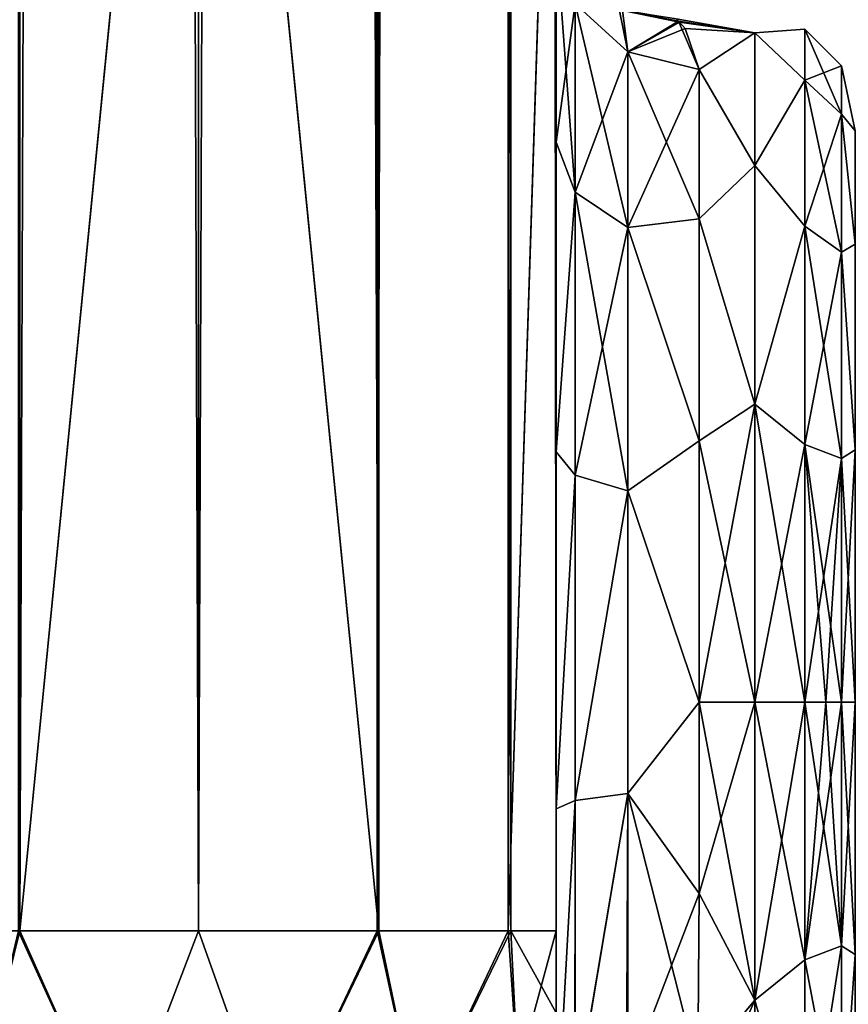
# Model space of a CAD drawing. Extents: x -23 to 470, y -1800 to 0.
# Tile 53 of 256: x 201 to 230, y -1783 to -1748. Entities that reach past the tile are written whole.
import ezdxf

# ---------------------------------------------------------------- set-up
doc = ezdxf.new("R2010")
doc.units = 0
doc.header["$LTSCALE"] = 17.087905
for name, color, linetype in [('213', 7, 'CONTINUOUS'), ('216', 7, 'CONTINUOUS'), ('217', 7, 'CONTINUOUS'), ('231', 7, 'CONTINUOUS'), ('232', 7, 'CONTINUOUS'), ('233', 7, 'CONTINUOUS'), ('234', 7, 'CONTINUOUS'), ('237', 7, 'CONTINUOUS'), ('238', 7, 'CONTINUOUS'), ('241', 7, 'CONTINUOUS'), ('242', 7, 'CONTINUOUS'), ('260', 7, 'CONTINUOUS'), ('262', 7, 'CONTINUOUS'), ('268', 7, 'CONTINUOUS')]:
    doc.layers.add(name, color=color, linetype=linetype)

msp = doc.modelspace()

# ---------------------------------------------------------------- linework, layer by layer
at = {"layer": '213', "linetype": 'CONTINUOUS'}
for points in [[(219.55, -1728.15, -20.5), (219.55, -1733.179, -19.874), (219.55, -1752.418, -21.378), (219.55, -1728.15, -20.5)], [(219.55, -1736.977, -22.507), (219.55, -1728.15, -20.5), (219.55, -1752.418, -21.378), (219.55, -1736.977, -22.507)], [(219.55, -1728.15, -102.5), (219.55, -1736.981, -100.492), (219.55, -1780, -102.5), (219.55, -1728.15, -102.5)], [(219.55, -1782.865, 101.931), (219.55, -1783.734, 101.5), (219.55, -1728.15, 102.5), (219.55, -1782.865, 101.931)], [(219.55, -1728.15, 102.5), (219.55, -1783.734, 101.5), (219.55, -1736.977, 100.493), (219.55, -1728.15, 102.5)], [(219.55, -1780, 102.5), (219.55, -1782.865, 101.931), (219.55, -1728.15, 102.5), (219.55, -1780, 102.5)], [(219.55, -1728.15, 20.5), (219.55, -1736.981, 22.508), (219.55, -1752.418, 21.378), (219.55, -1728.15, 20.5)], [(219.55, -1733.303, 19.842), (219.55, -1728.15, 20.5), (219.55, -1752.418, 21.378), (219.55, -1733.303, 19.842)], [(219.55, -1733.179, -19.874), (219.55, -1737.888, -18.039), (219.55, -1752.418, -21.378), (219.55, -1733.179, -19.874)], [(219.55, -1737.976, 17.992), (219.55, -1733.303, 19.842), (219.55, -1752.418, 21.378), (219.55, -1737.976, 17.992)], [(219.55, -1744.158, -28.196), (219.55, -1736.977, -22.507), (219.55, -1763.25, -27.648), (219.55, -1744.158, -28.196)], [(219.55, -1763.25, -27.648), (219.55, -1736.977, -22.507), (219.55, -1752.418, -21.378), (219.55, -1763.25, -27.648)], [(219.55, -1736.977, -63.507), (219.55, -1736.981, -59.492), (219.55, -1787.5, -95), (219.55, -1736.977, -63.507)], [(219.55, -1744.158, -69.196), (219.55, -1736.977, -63.507), (219.55, -1787.5, -95), (219.55, -1744.158, -69.196)], [(219.55, -1736.981, 63.508), (219.55, -1787.5, 24.51), (219.55, -1736.977, 59.493), (219.55, -1736.981, 63.508)], [(219.55, -1736.977, 59.493), (219.55, -1787.5, 24.51), (219.55, -1744.158, 53.804), (219.55, -1736.977, 59.493)], [(219.55, -1786.933, 97.86), (219.55, -1787.5, 95), (219.55, -1736.977, 100.493), (219.55, -1786.933, 97.86)], [(219.55, -1736.977, 100.493), (219.55, -1787.5, 95), (219.55, -1744.158, 94.804), (219.55, -1736.977, 100.493)], [(219.55, -1786.5, 98.734), (219.55, -1786.933, 97.86), (219.55, -1736.977, 100.493), (219.55, -1786.5, 98.734)], [(219.55, -1785.305, 100.301), (219.55, -1786.5, 98.734), (219.55, -1736.977, 100.493), (219.55, -1785.305, 100.301)], [(219.55, -1783.734, 101.5), (219.55, -1785.305, 100.301), (219.55, -1736.977, 100.493), (219.55, -1783.734, 101.5)], [(219.55, -1736.981, -59.492), (219.55, -1744.161, -53.801), (219.55, -1787.5, -95), (219.55, -1736.981, -59.492)], [(219.55, -1736.981, -100.492), (219.55, -1744.161, -94.801), (219.55, -1785.305, -100.301), (219.55, -1736.981, -100.492)], [(219.55, -1780, -102.5), (219.55, -1736.981, -100.492), (219.55, -1782.865, -101.931), (219.55, -1780, -102.5)], [(219.55, -1782.865, -101.931), (219.55, -1736.981, -100.492), (219.55, -1783.734, -101.5), (219.55, -1782.865, -101.931)], [(219.55, -1783.734, -101.5), (219.55, -1736.981, -100.492), (219.55, -1785.305, -100.301), (219.55, -1783.734, -101.5)], [(219.55, -1744.161, 69.199), (219.55, -1787.5, 24.51), (219.55, -1736.981, 63.508), (219.55, -1744.161, 69.199)], [(219.55, -1736.981, 22.508), (219.55, -1744.161, 28.199), (219.55, -1763.25, 27.648), (219.55, -1736.981, 22.508)], [(219.55, -1752.418, 21.378), (219.55, -1736.981, 22.508), (219.55, -1763.25, 27.648), (219.55, -1752.418, 21.378)], [(219.55, -1737.888, -18.039), (219.55, -1742.004, -15.11), (219.55, -1752.418, -21.378), (219.55, -1737.888, -18.039)], [(219.55, -1742.04, 15.078), (219.55, -1737.976, 17.992), (219.55, -1752.418, 21.378), (219.55, -1742.04, 15.078)], [(219.55, -1742.004, -15.11), (219.55, -1745.277, -11.265), (219.55, -1752.418, -21.378), (219.55, -1742.004, -15.11)], [(219.55, -1745.277, 11.265), (219.55, -1742.04, 15.078), (219.55, -1752.418, 21.378), (219.55, -1745.277, 11.265)], [(219.55, -1748.128, -36.417), (219.55, -1744.158, -28.196), (219.55, -1775.732, -28.753), (219.55, -1748.128, -36.417)], [(219.55, -1775.732, -28.753), (219.55, -1744.158, -28.196), (219.55, -1763.25, -27.648), (219.55, -1775.732, -28.753)], [(219.55, -1748.128, -77.417), (219.55, -1744.158, -69.196), (219.55, -1787.5, -95), (219.55, -1748.128, -77.417)], [(219.55, -1787.5, 95), (219.55, -1787.5, 24.51), (219.55, -1744.158, 94.804), (219.55, -1787.5, 95)], [(219.55, -1744.158, 94.804), (219.55, -1787.5, 24.51), (219.55, -1748.128, 86.583), (219.55, -1744.158, 94.804)], [(219.55, -1744.158, 53.804), (219.55, -1787.5, 24.51), (219.55, -1748.128, 45.583), (219.55, -1744.158, 53.804)], [(219.55, -1744.161, -53.801), (219.55, -1748.129, -45.579), (219.55, -1787.5, -95), (219.55, -1744.161, -53.801)], [(219.55, -1744.161, -94.801), (219.55, -1748.129, -86.579), (219.55, -1787.5, -95), (219.55, -1744.161, -94.801)], [(219.55, -1785.305, -100.301), (219.55, -1744.161, -94.801), (219.55, -1786.5, -98.734), (219.55, -1785.305, -100.301)], [(219.55, -1786.5, -98.734), (219.55, -1744.161, -94.801), (219.55, -1786.933, -97.86), (219.55, -1786.5, -98.734)], [(219.55, -1786.933, -97.86), (219.55, -1744.161, -94.801), (219.55, -1787.5, -95), (219.55, -1786.933, -97.86)], [(219.55, -1748.129, 77.421), (219.55, -1787.5, 24.51), (219.55, -1744.161, 69.199), (219.55, -1748.129, 77.421)], [(219.55, -1744.161, 28.199), (219.55, -1748.129, 36.421), (219.55, -1775.732, 28.753), (219.55, -1744.161, 28.199)], [(219.55, -1763.25, 27.648), (219.55, -1744.161, 28.199), (219.55, -1775.732, 28.753), (219.55, -1763.25, 27.648)], [(219.55, -1748.129, -45.579), (219.55, -1748.128, -36.417), (219.55, -1787.5, -95), (219.55, -1748.129, -45.579)], [(219.55, -1787.5, -95), (219.55, -1748.128, -36.417), (219.55, -1775.732, -28.753), (219.55, -1787.5, -95)], [(219.55, -1748.129, -86.579), (219.55, -1748.128, -77.417), (219.55, -1787.5, -95), (219.55, -1748.129, -86.579)], [(219.55, -1748.128, 86.583), (219.55, -1787.5, 24.51), (219.55, -1748.129, 77.421), (219.55, -1748.128, 86.583)], [(219.55, -1748.128, 45.583), (219.55, -1787.5, 24.51), (219.55, -1775.732, 28.753), (219.55, -1748.128, 45.583)], [(219.55, -1748.129, 36.421), (219.55, -1748.128, 45.583), (219.55, -1775.732, 28.753), (219.55, -1748.129, 36.421)], [(219.55, -1787.5, -24.51), (219.55, -1787.5, -95), (219.55, -1775.732, -28.753), (219.55, -1787.5, -24.51)]]:
    msp.add_3dface(points, dxfattribs=at)
at = {"layer": '216', "linetype": 'CONTINUOUS'}
for points in [[(224.553, -1778.684, 23.05), (226.5, -1772, 24), (224.55, -1772, 24), (224.553, -1778.684, 23.05)], [(226.5, -1772, -24), (226.5, -1782.413, -21.623), (224.55, -1772, -24), (226.5, -1772, -24)], [(224.55, -1772, -24), (226.5, -1782.413, -21.623), (224.553, -1778.685, -23.05), (224.55, -1772, -24)], [(226.5, -1782.413, 21.623), (226.5, -1772, 24), (224.553, -1778.684, 23.05), (226.5, -1782.413, 21.623)], [(224.5, -1784.819, 20.289), (226.5, -1782.413, 21.623), (224.553, -1778.684, 23.05), (224.5, -1784.819, 20.289)], [(224.553, -1778.685, -23.05), (226.5, -1782.413, -21.623), (224.5, -1784.808, -20.297), (224.553, -1778.685, -23.05)], [(226.5, -1790.764, 14.964), (226.5, -1782.413, 21.623), (224.005, -1788.077, 17.819), (226.5, -1790.764, 14.964)], [(224.005, -1788.077, 17.819), (226.5, -1782.413, 21.623), (224.5, -1784.819, 20.289), (224.005, -1788.077, 17.819)], [(226.5, -1782.413, -21.623), (226.5, -1790.764, -14.964), (224.5, -1784.808, -20.297), (226.5, -1782.413, -21.623)]]:
    msp.add_3dface(points, dxfattribs=at)
at = {"layer": '217', "linetype": 'CONTINUOUS'}
for points in [[(223.859, -1748.224, 3.268), (226.5, -1748.602, -5.341), (223.745, -1748.114, -2.339), (223.859, -1748.224, 3.268)], [(223.745, -1748.114, -2.339), (226.5, -1748.602, -5.341), (223.828, -1748.194, -3.048), (223.745, -1748.114, -2.339)], [(223.828, -1748.194, -3.048), (226.5, -1748.602, -5.341), (224.55, -1749.885, -9.323), (223.828, -1748.194, -3.048)], [(224.06, -1748.453, 4.64), (226.5, -1748.602, -5.341), (223.859, -1748.224, 3.268), (224.06, -1748.453, 4.64)], [(226.5, -1748.602, 5.341), (226.5, -1748.602, -5.341), (224.06, -1748.453, 4.64), (226.5, -1748.602, 5.341)], [(224.55, -1749.885, 9.323), (226.5, -1748.602, 5.341), (224.06, -1748.453, 4.64), (224.55, -1749.885, 9.323)], [(226.5, -1748.602, -5.341), (226.5, -1753.236, -14.964), (224.55, -1749.885, -9.323), (226.5, -1748.602, -5.341)], [(226.5, -1753.236, 14.964), (226.5, -1748.602, 5.341), (224.55, -1749.885, 9.323), (226.5, -1753.236, 14.964)], [(224.55, -1749.885, -9.323), (226.5, -1753.236, -14.964), (224.55, -1755.1, -17.041), (224.55, -1749.885, -9.323)], [(224.55, -1755.1, 17.041), (226.5, -1753.236, 14.964), (224.55, -1749.885, 9.323), (224.55, -1755.1, 17.041)], [(226.5, -1753.236, -14.964), (226.5, -1761.587, -21.623), (224.55, -1755.1, -17.041), (226.5, -1753.236, -14.964)], [(226.5, -1761.587, 21.623), (226.5, -1753.236, 14.964), (224.55, -1755.1, 17.041), (226.5, -1761.587, 21.623)], [(224.55, -1755.1, -17.041), (226.5, -1761.587, -21.623), (224.55, -1762.862, -22.192), (224.55, -1755.1, -17.041)], [(224.55, -1762.862, 22.192), (226.5, -1761.587, 21.623), (224.55, -1755.1, 17.041), (224.55, -1762.862, 22.192)], [(224.55, -1772, 24), (226.5, -1772, 24), (226.5, -1761.587, 21.623), (224.55, -1772, 24)], [(226.5, -1761.587, -21.623), (226.5, -1772, -24), (224.55, -1762.862, -22.192), (226.5, -1761.587, -21.623)], [(224.55, -1772, 24), (226.5, -1761.587, 21.623), (224.55, -1762.862, 22.192), (224.55, -1772, 24)], [(226.5, -1772, -24), (224.55, -1772, -24), (224.55, -1762.862, -22.192), (226.5, -1772, -24)]]:
    msp.add_3dface(points, dxfattribs=at)
at = {"layer": '231', "linetype": 'CONTINUOUS'}
for points in [[(219.55, -1745.277, 11.265), (219.55, -1752.418, 21.378), (220.221, -1747.582, 10.293), (219.55, -1745.277, 11.265)], [(220.221, -1747.582, 10.293), (219.55, -1752.418, 21.378), (220.221, -1754.173, 19.606), (220.221, -1747.582, 10.293)], [(222.055, -1749.27, 9.582), (220.221, -1747.582, 10.293), (220.221, -1754.173, 19.606), (222.055, -1749.27, 9.582)], [(222.055, -1755.405, 18.251), (222.055, -1749.27, 9.582), (220.221, -1754.173, 19.606), (222.055, -1755.405, 18.251)], [(224.55, -1749.885, 9.323), (222.055, -1749.27, 9.582), (222.055, -1755.405, 18.251), (224.55, -1749.885, 9.323)], [(224.55, -1755.1, 17.041), (224.55, -1749.885, 9.323), (222.055, -1755.405, 18.251), (224.55, -1755.1, 17.041)], [(219.55, -1752.418, 21.378), (219.55, -1763.25, 27.648), (220.221, -1754.173, 19.606), (219.55, -1752.418, 21.378)], [(220.221, -1754.173, 19.606), (219.55, -1763.25, 27.648), (220.221, -1764.069, 25.284), (220.221, -1754.173, 19.606)], [(222.055, -1755.405, 18.251), (220.221, -1754.173, 19.606), (220.221, -1764.069, 25.284), (222.055, -1755.405, 18.251)], [(224.55, -1762.862, 22.192), (224.55, -1755.1, 17.041), (222.055, -1755.405, 18.251), (224.55, -1762.862, 22.192)], [(222.055, -1764.617, 23.536), (222.055, -1755.405, 18.251), (220.221, -1764.069, 25.284), (222.055, -1764.617, 23.536)], [(222.055, -1764.617, 23.536), (224.55, -1762.862, 22.192), (222.055, -1755.405, 18.251), (222.055, -1764.617, 23.536)], [(224.55, -1772, 24), (224.55, -1762.862, 22.192), (222.055, -1764.617, 23.536), (224.55, -1772, 24)], [(219.55, -1763.25, 27.648), (219.55, -1775.732, 28.753), (220.221, -1764.069, 25.284), (219.55, -1763.25, 27.648)], [(220.221, -1764.069, 25.284), (219.55, -1775.732, 28.753), (220.221, -1775.434, 26.275), (220.221, -1764.069, 25.284)], [(222.055, -1764.617, 23.536), (220.221, -1764.069, 25.284), (220.221, -1775.434, 26.275), (222.055, -1764.617, 23.536)], [(222.055, -1775.197, 24.459), (222.055, -1764.617, 23.536), (220.221, -1775.434, 26.275), (222.055, -1775.197, 24.459)], [(222.055, -1775.197, 24.459), (224.55, -1772, 24), (222.055, -1764.617, 23.536), (222.055, -1775.197, 24.459)], [(224.553, -1778.684, 23.05), (224.55, -1772, 24), (222.055, -1775.197, 24.459), (224.553, -1778.684, 23.05)], [(219.55, -1775.732, 28.753), (219.55, -1787.5, 24.51), (220.221, -1775.434, 26.275), (219.55, -1775.732, 28.753)], [(220.221, -1775.434, 26.275), (219.55, -1787.5, 24.51), (220.221, -1786.163, 22.396), (220.221, -1775.434, 26.275)], [(222.055, -1775.197, 24.459), (220.221, -1775.434, 26.275), (220.221, -1786.163, 22.396), (222.055, -1775.197, 24.459)], [(222.055, -1775.197, 24.459), (220.221, -1786.163, 22.396), (222.055, -1785.184, 20.848), (222.055, -1775.197, 24.459)], [(222.055, -1785.184, 20.848), (224.553, -1778.684, 23.05), (222.055, -1775.197, 24.459), (222.055, -1785.184, 20.848)], [(224.5, -1784.819, 20.289), (224.553, -1778.684, 23.05), (222.055, -1785.184, 20.848), (224.5, -1784.819, 20.289)]]:
    msp.add_3dface(points, dxfattribs=at)
at = {"layer": '232', "linetype": 'CONTINUOUS'}
for points in [[(219.55, -1752.418, -21.378), (219.55, -1745.277, -11.265), (220.221, -1754.173, -19.606), (219.55, -1752.418, -21.378)], [(220.221, -1754.173, -19.606), (219.55, -1745.277, -11.265), (220.221, -1747.582, -10.293), (220.221, -1754.173, -19.606)], [(222.055, -1749.27, -9.582), (222.055, -1755.406, -18.251), (220.221, -1747.582, -10.293), (222.055, -1749.27, -9.582)], [(222.055, -1755.406, -18.251), (220.221, -1754.173, -19.606), (220.221, -1747.582, -10.293), (222.055, -1755.406, -18.251)], [(224.55, -1749.885, -9.323), (224.55, -1755.1, -17.041), (222.055, -1749.27, -9.582), (224.55, -1749.885, -9.323)], [(222.055, -1749.27, -9.582), (224.55, -1755.1, -17.041), (222.055, -1755.406, -18.251), (222.055, -1749.27, -9.582)], [(219.55, -1763.25, -27.648), (219.55, -1752.418, -21.378), (220.221, -1754.173, -19.606), (219.55, -1763.25, -27.648)], [(220.221, -1764.069, -25.284), (219.55, -1763.25, -27.648), (220.221, -1754.173, -19.606), (220.221, -1764.069, -25.284)], [(222.055, -1755.406, -18.251), (222.055, -1764.617, -23.536), (220.221, -1754.173, -19.606), (222.055, -1755.406, -18.251)], [(222.055, -1764.617, -23.536), (220.221, -1764.069, -25.284), (220.221, -1754.173, -19.606), (222.055, -1764.617, -23.536)], [(224.55, -1755.1, -17.041), (224.55, -1762.862, -22.192), (222.055, -1755.406, -18.251), (224.55, -1755.1, -17.041)], [(222.055, -1755.406, -18.251), (224.55, -1762.862, -22.192), (222.055, -1764.617, -23.536), (222.055, -1755.406, -18.251)], [(224.55, -1762.862, -22.192), (224.55, -1772, -24), (222.055, -1764.617, -23.536), (224.55, -1762.862, -22.192)], [(219.55, -1775.732, -28.753), (219.55, -1763.25, -27.648), (220.221, -1764.069, -25.284), (219.55, -1775.732, -28.753)], [(220.221, -1775.434, -26.275), (219.55, -1775.732, -28.753), (220.221, -1764.069, -25.284), (220.221, -1775.434, -26.275)], [(222.055, -1764.617, -23.536), (220.221, -1775.434, -26.275), (220.221, -1764.069, -25.284), (222.055, -1764.617, -23.536)], [(222.055, -1764.617, -23.536), (222.055, -1775.197, -24.459), (220.221, -1775.434, -26.275), (222.055, -1764.617, -23.536)], [(222.055, -1764.617, -23.536), (224.55, -1772, -24), (222.055, -1775.197, -24.459), (222.055, -1764.617, -23.536)], [(224.55, -1772, -24), (224.553, -1778.685, -23.05), (222.055, -1775.197, -24.459), (224.55, -1772, -24)], [(219.55, -1787.5, -24.51), (219.55, -1775.732, -28.753), (220.221, -1775.434, -26.275), (219.55, -1787.5, -24.51)], [(220.207, -1786.175, -22.416), (219.55, -1787.5, -24.51), (220.221, -1775.434, -26.275), (220.207, -1786.175, -22.416)], [(222.055, -1775.197, -24.459), (222.015, -1785.197, -20.868), (220.207, -1786.175, -22.416), (222.055, -1775.197, -24.459)], [(222.055, -1775.197, -24.459), (220.207, -1786.175, -22.416), (220.221, -1775.434, -26.275), (222.055, -1775.197, -24.459)], [(222.055, -1775.197, -24.459), (224.5, -1784.808, -20.297), (222.015, -1785.197, -20.868), (222.055, -1775.197, -24.459)], [(224.553, -1778.685, -23.05), (224.5, -1784.808, -20.297), (222.055, -1775.197, -24.459), (224.553, -1778.685, -23.05)]]:
    msp.add_3dface(points, dxfattribs=at)
at = {"layer": '233', "linetype": 'CONTINUOUS'}
for points in [[(226.5, -1748.602, -5.341), (226.5, -1748.602, 5.341), (228.248, -1748.468, 0), (226.5, -1748.602, -5.341)], [(226.5, -1748.602, -5.341), (228.248, -1748.468, 0), (228.248, -1750.259, -9.005), (226.5, -1748.602, -5.341)], [(226.5, -1748.602, 5.341), (228.248, -1750.259, 9.005), (228.248, -1748.468, 0), (226.5, -1748.602, 5.341)], [(226.5, -1753.236, -14.964), (226.5, -1748.602, -5.341), (228.248, -1750.259, -9.005), (226.5, -1753.236, -14.964)], [(226.5, -1748.602, 5.341), (226.5, -1753.236, 14.964), (228.248, -1750.259, 9.005), (226.5, -1748.602, 5.341)], [(228.248, -1748.468, 0), (229.531, -1751.444, -8.515), (228.248, -1750.259, -9.005), (228.248, -1748.468, 0)], [(228.248, -1750.259, 9.005), (229.531, -1749.75, 0), (228.248, -1748.468, 0), (228.248, -1750.259, 9.005)], [(229.531, -1749.75, 0), (229.531, -1751.444, -8.515), (228.248, -1748.468, 0), (229.531, -1749.75, 0)], [(229.531, -1751.444, 8.515), (229.531, -1749.75, 0), (228.248, -1750.259, 9.005), (229.531, -1751.444, 8.515)], [(230, -1752.022, 4.582), (230, -1752.022, -4.582), (229.531, -1749.75, 0), (230, -1752.022, 4.582)], [(229.531, -1751.444, 8.515), (230, -1752.022, 4.582), (229.531, -1749.75, 0), (229.531, -1751.444, 8.515)], [(229.531, -1749.75, 0), (230, -1752.022, -4.582), (229.531, -1751.444, -8.515), (229.531, -1749.75, 0)], [(226.5, -1753.236, -14.964), (228.248, -1750.259, -9.005), (228.248, -1755.36, -16.64), (226.5, -1753.236, -14.964)], [(226.5, -1753.236, 14.964), (228.248, -1755.36, 16.64), (228.248, -1750.259, 9.005), (226.5, -1753.236, 14.964)], [(228.248, -1750.259, -9.005), (229.531, -1756.267, -15.733), (228.248, -1755.36, -16.64), (228.248, -1750.259, -9.005)], [(229.531, -1751.444, -8.515), (229.531, -1756.267, -15.733), (228.248, -1750.259, -9.005), (229.531, -1751.444, -8.515)], [(228.248, -1755.36, 16.64), (229.531, -1751.444, 8.515), (228.248, -1750.259, 9.005), (228.248, -1755.36, 16.64)], [(229.531, -1756.267, 15.733), (229.531, -1751.444, 8.515), (228.248, -1755.36, 16.64), (229.531, -1756.267, 15.733)], [(230, -1755.991, 12.803), (230, -1752.022, 4.582), (229.531, -1751.444, 8.515), (230, -1755.991, 12.803)], [(229.531, -1756.267, 15.733), (230, -1755.991, 12.803), (229.531, -1751.444, 8.515), (229.531, -1756.267, 15.733)], [(230, -1752.022, -4.582), (230, -1755.991, -12.803), (229.531, -1751.444, -8.515), (230, -1752.022, -4.582)], [(229.531, -1751.444, -8.515), (230, -1755.991, -12.803), (229.531, -1756.267, -15.733), (229.531, -1751.444, -8.515)], [(226.5, -1761.587, -21.623), (226.5, -1753.236, -14.964), (228.248, -1755.36, -16.64), (226.5, -1761.587, -21.623)], [(226.5, -1753.236, 14.964), (226.5, -1761.587, 21.623), (228.248, -1755.36, 16.64), (226.5, -1753.236, 14.964)], [(226.5, -1761.587, -21.623), (228.248, -1755.36, -16.64), (228.248, -1762.995, -21.741), (226.5, -1761.587, -21.623)], [(226.5, -1761.587, 21.623), (228.248, -1762.995, 21.741), (228.248, -1755.36, 16.64), (226.5, -1761.587, 21.623)], [(228.248, -1755.36, -16.64), (229.531, -1763.485, -20.556), (228.248, -1762.995, -21.741), (228.248, -1755.36, -16.64)], [(229.531, -1756.267, -15.733), (229.531, -1763.485, -20.556), (228.248, -1755.36, -16.64), (229.531, -1756.267, -15.733)], [(228.248, -1762.995, 21.741), (229.531, -1756.267, 15.733), (228.248, -1755.36, 16.64), (228.248, -1762.995, 21.741)], [(230, -1763.173, 18.494), (230, -1755.991, 12.803), (229.531, -1756.267, 15.733), (230, -1763.173, 18.494)], [(230, -1755.991, -12.803), (230, -1763.174, -18.494), (229.531, -1756.267, -15.733), (230, -1755.991, -12.803)], [(229.531, -1763.485, 20.556), (229.531, -1756.267, 15.733), (228.248, -1762.995, 21.741), (229.531, -1763.485, 20.556)], [(229.531, -1763.485, 20.556), (230, -1763.173, 18.494), (229.531, -1756.267, 15.733), (229.531, -1763.485, 20.556)], [(229.531, -1756.267, -15.733), (230, -1763.174, -18.494), (229.531, -1763.485, -20.556), (229.531, -1756.267, -15.733)], [(226.5, -1761.587, 21.623), (226.5, -1772, 24), (228.248, -1762.995, 21.741), (226.5, -1761.587, 21.623)], [(226.5, -1772, -24), (226.5, -1761.587, -21.623), (228.248, -1772, -23.532), (226.5, -1772, -24)], [(228.248, -1772, -23.532), (226.5, -1761.587, -21.623), (228.248, -1762.995, -21.741), (228.248, -1772, -23.532)], [(226.5, -1772, 24), (228.248, -1772, 23.532), (228.248, -1762.995, 21.741), (226.5, -1772, 24)], [(228.248, -1772, 23.532), (229.531, -1763.485, 20.556), (228.248, -1762.995, 21.741), (228.248, -1772, 23.532)], [(228.975, -1772, -22.975), (228.248, -1772, -23.532), (228.248, -1762.995, -21.741), (228.975, -1772, -22.975)], [(229.531, -1772, -22.25), (228.975, -1772, -22.975), (228.248, -1762.995, -21.741), (229.531, -1772, -22.25)], [(229.531, -1763.485, -20.556), (229.531, -1772, -22.25), (228.248, -1762.995, -21.741), (229.531, -1763.485, -20.556)], [(230, -1772, 20.5), (230, -1763.173, 18.494), (229.531, -1772, 22.25), (230, -1772, 20.5)], [(229.531, -1772, 22.25), (230, -1763.173, 18.494), (229.531, -1763.485, 20.556), (229.531, -1772, 22.25)], [(230, -1763.174, -18.494), (230, -1772, -20.5), (229.531, -1763.485, -20.556), (230, -1763.174, -18.494)], [(228.248, -1772, 23.532), (228.975, -1772, 22.975), (229.531, -1763.485, 20.556), (228.248, -1772, 23.532)], [(228.975, -1772, 22.975), (229.531, -1772, 22.25), (229.531, -1763.485, 20.556), (228.975, -1772, 22.975)], [(230, -1772, -20.5), (229.531, -1772, -22.25), (229.531, -1763.485, -20.556), (230, -1772, -20.5)]]:
    msp.add_3dface(points, dxfattribs=at)
at = {"layer": '234', "linetype": 'CONTINUOUS'}
for points in [[(226.5, -1772, 24), (226.5, -1782.413, 21.623), (228.248, -1772, 23.532), (226.5, -1772, 24)], [(226.5, -1782.413, 21.623), (228.248, -1781.005, 21.741), (228.248, -1772, 23.532), (226.5, -1782.413, 21.623)], [(226.5, -1782.413, -21.623), (226.5, -1772, -24), (228.248, -1781.005, -21.741), (226.5, -1782.413, -21.623)], [(226.5, -1772, -24), (228.248, -1772, -23.532), (228.248, -1781.005, -21.741), (226.5, -1772, -24)], [(228.248, -1772, 23.532), (228.248, -1781.005, 21.741), (228.975, -1772, 22.975), (228.248, -1772, 23.532)], [(228.248, -1781.005, 21.741), (229.531, -1772, 22.25), (228.975, -1772, 22.975), (228.248, -1781.005, 21.741)], [(229.531, -1780.515, 20.556), (229.531, -1772, 22.25), (228.248, -1781.005, 21.741), (229.531, -1780.515, 20.556)], [(228.975, -1772, -22.975), (229.531, -1780.515, -20.556), (228.248, -1772, -23.532), (228.975, -1772, -22.975)], [(228.248, -1772, -23.532), (229.531, -1780.515, -20.556), (228.248, -1781.005, -21.741), (228.248, -1772, -23.532)], [(229.531, -1772, -22.25), (229.531, -1780.515, -20.556), (228.975, -1772, -22.975), (229.531, -1772, -22.25)], [(230, -1780.826, 18.494), (230, -1772, 20.5), (229.531, -1780.515, 20.556), (230, -1780.826, 18.494)], [(229.531, -1780.515, 20.556), (230, -1772, 20.5), (229.531, -1772, 22.25), (229.531, -1780.515, 20.556)], [(230, -1772, -20.5), (230, -1780.827, -18.494), (229.531, -1772, -22.25), (230, -1772, -20.5)], [(229.531, -1772, -22.25), (230, -1780.827, -18.494), (229.531, -1780.515, -20.556), (229.531, -1772, -22.25)], [(228.248, -1788.64, 16.64), (229.531, -1780.515, 20.556), (228.248, -1781.005, 21.741), (228.248, -1788.64, 16.64)], [(229.531, -1787.733, 15.733), (229.531, -1780.515, 20.556), (228.248, -1788.64, 16.64), (229.531, -1787.733, 15.733)], [(229.531, -1780.515, -20.556), (229.531, -1787.733, -15.733), (228.248, -1781.005, -21.741), (229.531, -1780.515, -20.556)], [(229.531, -1780.515, -20.556), (230, -1780.827, -18.494), (229.531, -1787.733, -15.733), (229.531, -1780.515, -20.556)], [(229.531, -1787.733, 15.733), (230, -1780.826, 18.494), (229.531, -1780.515, 20.556), (229.531, -1787.733, 15.733)], [(226.5, -1782.413, 21.623), (228.248, -1788.64, 16.64), (228.248, -1781.005, 21.741), (226.5, -1782.413, 21.623)], [(226.5, -1782.413, -21.623), (228.248, -1781.005, -21.741), (228.248, -1788.64, -16.64), (226.5, -1782.413, -21.623)], [(228.248, -1781.005, -21.741), (229.531, -1787.733, -15.733), (228.248, -1788.64, -16.64), (228.248, -1781.005, -21.741)], [(230, -1788.009, 12.803), (230, -1780.826, 18.494), (229.531, -1787.733, 15.733), (230, -1788.009, 12.803)], [(230, -1780.827, -18.494), (230, -1788.009, -12.803), (229.531, -1787.733, -15.733), (230, -1780.827, -18.494)], [(226.5, -1782.413, 21.623), (226.5, -1790.764, 14.964), (228.248, -1788.64, 16.64), (226.5, -1782.413, 21.623)], [(226.5, -1790.764, -14.964), (226.5, -1782.413, -21.623), (228.248, -1788.64, -16.64), (226.5, -1790.764, -14.964)]]:
    msp.add_3dface(points, dxfattribs=at)
at = {"layer": '237', "linetype": 'CONTINUOUS'}
for points in [[(207.05, -20, 115.1), (213.35, -1780, 113.412), (213.35, -20, 113.412), (207.05, -20, 115.1)], [(213.35, -1780, 113.412), (207.05, -20, 115.1), (207.05, -83.45, 115.1), (213.35, -1780, 113.412)], [(213.35, -1780, 113.412), (217.962, -1780, 108.8), (213.35, -20, 113.412), (213.35, -1780, 113.412)], [(217.962, -1780, 108.8), (217.962, -20, 108.8), (213.35, -20, 113.412), (217.962, -1780, 108.8)], [(219.55, -1780, 102.5), (219.55, -1728.15, 102.5), (217.962, -20, 108.8), (219.55, -1780, 102.5)], [(217.962, -1780, 108.8), (219.55, -1780, 102.5), (217.962, -20, 108.8), (217.962, -1780, 108.8)], [(207.05, -1716.55, 115.1), (213.35, -1780, 113.412), (207.05, -83.45, 115.1), (207.05, -1716.55, 115.1)], [(207.05, -1780, 115.1), (213.35, -1780, 113.412), (207.05, -1716.55, 115.1), (207.05, -1780, 115.1)]]:
    msp.add_3dface(points, dxfattribs=at)
at = {"layer": '238', "linetype": 'CONTINUOUS'}
for points in [[(200.747, -1780, 113.41), (207.05, -1780, 115.1), (200.747, -20, 113.41), (200.747, -1780, 113.41)], [(200.747, -20, 113.41), (207.05, -1780, 115.1), (207.05, -1716.55, 115.1), (200.747, -20, 113.41)]]:
    msp.add_3dface(points, dxfattribs=at)
at = {"layer": '241', "linetype": 'CONTINUOUS'}
for points in [[(213.3, -1780, -113.325), (207.05, -1780, -115), (213.3, -20, -113.325), (213.3, -1780, -113.325)], [(213.3, -20, -113.325), (207.05, -1780, -115), (207.05, -1716.55, -115), (213.3, -20, -113.325)], [(217.875, -1780, -108.75), (213.3, -1780, -113.325), (217.875, -20, -108.75), (217.875, -1780, -108.75)], [(213.3, -1780, -113.325), (213.3, -20, -113.325), (217.875, -20, -108.75), (213.3, -1780, -113.325)], [(219.55, -20, -102.5), (219.55, -71.85, -102.5), (217.875, -1780, -108.75), (219.55, -20, -102.5)], [(219.55, -20, -102.5), (217.875, -1780, -108.75), (217.875, -20, -108.75), (219.55, -20, -102.5)], [(219.55, -71.85, -102.5), (219.55, -1728.15, -102.5), (217.875, -1780, -108.75), (219.55, -71.85, -102.5)], [(219.55, -1728.15, -102.5), (219.55, -1780, -102.5), (217.875, -1780, -108.75), (219.55, -1728.15, -102.5)]]:
    msp.add_3dface(points, dxfattribs=at)
at = {"layer": '242', "linetype": 'CONTINUOUS'}
for points in [[(200.797, -1780, -113.323), (196.225, -1780, -108.75), (200.797, -20, -113.323), (200.797, -1780, -113.323)], [(200.797, -1780, -113.323), (200.797, -20, -113.323), (207.05, -20, -115), (200.797, -1780, -113.323)], [(200.797, -1780, -113.323), (207.05, -20, -115), (207.05, -83.45, -115), (200.797, -1780, -113.323)], [(200.797, -1780, -113.323), (207.05, -83.45, -115), (207.05, -1716.55, -115), (200.797, -1780, -113.323)], [(207.05, -1780, -115), (200.797, -1780, -113.323), (207.05, -1716.55, -115), (207.05, -1780, -115)]]:
    msp.add_3dface(points, dxfattribs=at)
at = {"layer": '260', "linetype": 'CONTINUOUS'}
for points in [[(196.225, -1780, -108.75), (200.797, -1780, -113.323), (199.156, -1786.61, -110.958), (196.225, -1780, -108.75)], [(199.156, -1786.61, -110.958), (200.797, -1780, -113.323), (204.168, -1787.534, -113.188), (199.156, -1786.61, -110.958)], [(200.797, -1780, -113.323), (207.05, -1780, -115), (204.168, -1787.534, -113.188), (200.797, -1780, -113.323)], [(204.168, -1787.534, -113.188), (207.05, -1780, -115), (209.732, -1787.534, -113.188), (204.168, -1787.534, -113.188)], [(207.05, -1780, -115), (213.3, -1780, -113.325), (209.732, -1787.534, -113.188), (207.05, -1780, -115)], [(209.732, -1787.534, -113.188), (213.3, -1780, -113.325), (214.744, -1786.61, -110.958), (209.732, -1787.534, -113.188)], [(213.3, -1780, -113.325), (217.875, -1780, -108.75), (214.744, -1786.61, -110.958), (213.3, -1780, -113.325)], [(214.744, -1786.61, -110.958), (217.875, -1780, -108.75), (218.212, -1784.946, -106.94), (214.744, -1786.61, -110.958)], [(217.875, -1780, -108.75), (219.55, -1780, -102.5), (218.212, -1784.946, -106.94), (217.875, -1780, -108.75)], [(219.55, -1780, -102.5), (219.55, -1782.865, -101.931), (218.212, -1784.946, -106.94), (219.55, -1780, -102.5)]]:
    msp.add_3dface(points, dxfattribs=at)
at = {"layer": '262', "linetype": 'CONTINUOUS'}
for points in [[(199.156, -1786.61, 110.958), (204.168, -1787.534, 113.188), (200.747, -1780, 113.41), (199.156, -1786.61, 110.958)], [(204.168, -1787.534, 113.188), (207.05, -1780, 115.1), (200.747, -1780, 113.41), (204.168, -1787.534, 113.188)], [(209.732, -1787.534, 113.188), (207.05, -1780, 115.1), (204.168, -1787.534, 113.188), (209.732, -1787.534, 113.188)], [(213.35, -1780, 113.412), (207.05, -1780, 115.1), (209.732, -1787.534, 113.188), (213.35, -1780, 113.412)], [(214.744, -1786.61, 110.958), (213.35, -1780, 113.412), (209.732, -1787.534, 113.188), (214.744, -1786.61, 110.958)], [(217.962, -1780, 108.8), (213.35, -1780, 113.412), (214.744, -1786.61, 110.958), (217.962, -1780, 108.8)], [(218.212, -1784.946, 106.94), (217.962, -1780, 108.8), (214.744, -1786.61, 110.958), (218.212, -1784.946, 106.94)], [(219.55, -1782.865, 101.931), (219.55, -1780, 102.5), (217.962, -1780, 108.8), (219.55, -1782.865, 101.931)], [(219.55, -1782.865, 101.931), (217.962, -1780, 108.8), (218.212, -1784.946, 106.94), (219.55, -1782.865, 101.931)]]:
    msp.add_3dface(points, dxfattribs=at)
at = {"layer": '268', "linetype": 'CONTINUOUS'}
for points in [[(222.055, -1749.27, -9.582), (220.221, -1747.582, -10.293), (221.759, -1747.773, -3.339), (222.055, -1749.27, -9.582)], [(222.055, -1749.27, 9.582), (221.876, -1747.824, 3.328), (220.221, -1747.582, 10.293), (222.055, -1749.27, 9.582)], [(223.745, -1748.114, -2.339), (223.828, -1748.194, -3.048), (221.759, -1747.773, -3.339), (223.745, -1748.114, -2.339)], [(223.828, -1748.194, -3.048), (222.055, -1749.27, -9.582), (221.759, -1747.773, -3.339), (223.828, -1748.194, -3.048)], [(223.859, -1748.224, 3.268), (223.745, -1748.114, -2.339), (221.876, -1747.824, 3.328), (223.859, -1748.224, 3.268)], [(223.859, -1748.224, 3.268), (221.876, -1747.824, 3.328), (222.055, -1749.27, 9.582), (223.859, -1748.224, 3.268)], [(223.828, -1748.194, -3.048), (224.55, -1749.885, -9.323), (222.055, -1749.27, -9.582), (223.828, -1748.194, -3.048)], [(224.06, -1748.453, 4.64), (223.859, -1748.224, 3.268), (222.055, -1749.27, 9.582), (224.06, -1748.453, 4.64)], [(224.55, -1749.885, 9.323), (224.06, -1748.453, 4.64), (222.055, -1749.27, 9.582), (224.55, -1749.885, 9.323)]]:
    msp.add_3dface(points, dxfattribs=at)

doc.saveas('drawing.dxf')
